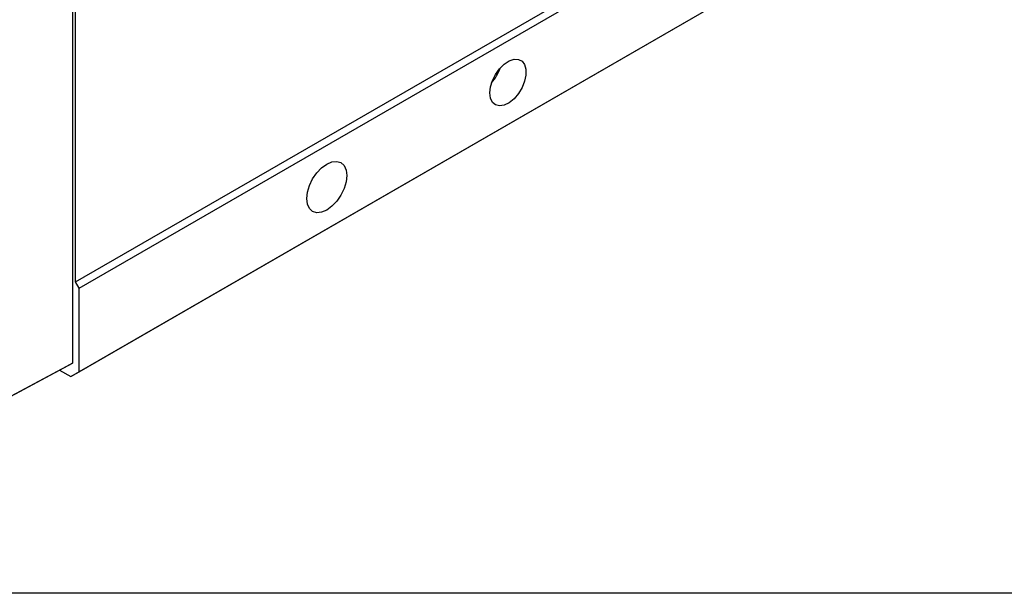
# Model space of a CAD drawing. Header units: inches. Extents: x 0 to 5655, y -2263 to 1330.
# Tile 3 of 239: x 398 to 686, y 686 to 854. Entities that reach past the tile are written whole.
import ezdxf

# ---------------------------------------------------------------- set-up
doc = ezdxf.new("R2010")
doc.units = ezdxf.units.IN
doc.header["$MEASUREMENT"] = 0

msp = doc.modelspace()

# ---------------------------------------------------------------- linework, layer by layer
at = {"color": 7, "linetype": 'Continuous', "lineweight": 25}
for p, q in [((413.001, 947.487), (413.001, 753.739)), ((413.885, 777.512), (668.443, 924.429)), ((414.945, 775.675), (669.504, 922.592)), ((412.48, 749.751), (667.039, 896.669)), ((414.945, 751.176), (669.504, 898.093)), ((413.885, 777.512), (413.885, 857.758)), ((414.945, 775.675), (413.885, 777.512)), ((414.945, 751.176), (414.945, 775.675)), ((411.232, 752.718), (386.303, 739.317)), ((388.072, 740.339), (413.001, 753.739)), ((413.001, 753.739), (411.232, 752.718)), ((409.218, 751.635), (412.48, 749.751)), ((412.48, 749.751), (414.945, 751.176))]:
    msp.add_line(p, q, dxfattribs=at)
msp.add_lwpolyline([(34.39, 1221.221), (916.346, 1221.221), (916.346, 686.309), (34.39, 686.309)], close=True)
at = {"color": 7, "linetype": 'Continuous', "lineweight": 25, "flags": 128}
for points in [[(535.154, 832.814), (535.35, 834.58), (535.926, 836.442), (536.837, 838.262), (538.017, 839.905), (539.378, 841.249), (540.819, 842.194), (542.233, 842.671), (543.515, 842.644), (544.571, 842.115), (545.321, 841.123), (545.711, 839.741), (545.711, 838.073), (545.321, 836.242), (544.571, 834.384), (543.515, 832.636), (542.233, 831.129), (540.819, 829.973), (539.378, 829.256), (538.017, 829.029), (536.837, 829.31), (535.926, 830.077), (535.35, 831.275), (535.154, 832.814)], [(481.59, 801.9), (481.789, 803.759), (482.372, 805.72), (483.299, 807.651), (484.507, 809.418), (485.914, 810.904), (487.424, 812.005), (488.934, 812.646), (490.341, 812.785), (491.549, 812.412), (492.476, 811.552), (493.059, 810.263), (493.257, 808.634), (493.059, 806.776), (492.476, 804.814), (491.549, 802.884), (490.341, 801.116), (488.934, 799.631), (487.424, 798.53), (485.914, 797.888), (484.507, 797.749), (483.299, 798.123), (482.372, 798.983), (481.789, 800.271), (481.59, 801.9)]]:
    msp.add_lwpolyline(points, dxfattribs=at)
at = {"color": 7, "linetype": 'Continuous', "lineweight": 25}
msp.add_arc((526.14, 844.138), 12.697, 318.62915, 341.38848, dxfattribs=at)

doc.saveas('drawing.dxf')
